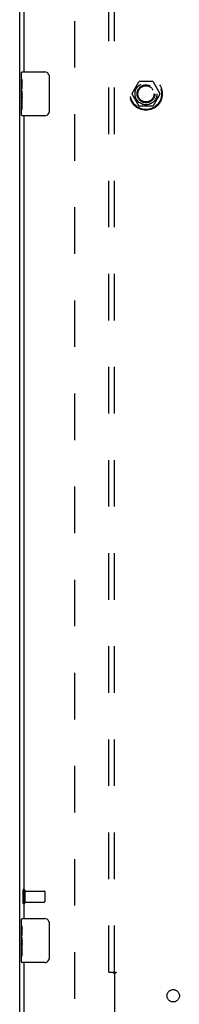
# Model space of a CAD drawing. Header units: inches. Extents: x 0 to 192, y 0 to 125.
# Tile 6 of 15: x 36.27 to 39.9, y 42.56 to 64.95. Entities that reach past the tile are written whole.
import ezdxf

# ---------------------------------------------------------------- set-up
doc = ezdxf.new("R2010")
doc.units = ezdxf.units.IN
doc.header["$LTSCALE"] = 10.584906
doc.header["$MEASUREMENT"] = 0
doc.linetypes.add('HIDDEN', pattern=[0.2, 0.1, -0.1])
doc.layers.get('0').update_dxf_attribs({"linetype": 'CONTINUOUS'})
for name, color, linetype in [('DEFAULT_2', 8, 'HIDDEN'), ('DOOR_ASSEMBLY_LEFT', 7, 'CONTINUOUS'), ('SUBPANEL', 7, 'CONTINUOUS')]:
    doc.layers.add(name, color=color, linetype=linetype)

msp = doc.modelspace()

# ---------------------------------------------------------------- linework, layer by layer
at = {"color": 3, "linetype": 'Continuous'}
msp.add_line((36.266, 39.339), (36.266, 87.189), dxfattribs=at)
at = {"layer": 'DEFAULT_2', "color": 8, "linetype": 'HIDDEN'}
for p, q in [((37.516, 86.089), (37.516, 40.439)), ((38.823, 63.269), (38.978, 63.536)), ((39.295, 63.541), (38.986, 63.541)), ((39.304, 63.536), (39.458, 63.269)), ((38.978, 62.991), (38.823, 63.259)), ((39.458, 63.259), (39.304, 62.991)), ((39.295, 62.986), (38.986, 62.986)), ((36.341, 45.156), (36.341, 44.872)), ((36.384, 45.156), (36.384, 44.872)), ((36.384, 45.138), (36.831, 45.138)), ((36.841, 45.128), (36.841, 44.9)), ((36.384, 44.89), (36.831, 44.89))]:
    msp.add_line(p, q, dxfattribs=at)
for radius in [0.372, 0.356, 0.204, 0.183]:
    msp.add_circle((39.141, 63.264), radius, dxfattribs=at)
for centre, radius, start, end in [((38.986, 63.531), 0.01, 90.0113, 149.988), ((39.295, 63.531), 0.01, 30.0108, 89.9876), ((38.832, 63.264), 0.01, 150.0117, 209.9873), ((39.45, 63.264), 0.01, 330.0117, 29.9873), ((38.986, 62.996), 0.01, 210.0108, 269.9876), ((39.295, 62.996), 0.01, 270.0113, 329.988), ((36.362, 45.156), 0.0215, 0, 180), ((36.831, 45.128), 0.01, 0, 90), ((36.362, 44.872), 0.0215, 180, 360), ((36.831, 44.9), 0.01, 270, 360)]:
    msp.add_arc(centre, radius, start, end, dxfattribs=at)
at = {"layer": 'DOOR_ASSEMBLY_LEFT', "color": 3, "linetype": 'Continuous'}
for p, q in [((36.37, 63.764), (36.37, 82.014)), ((36.37, 44.514), (36.37, 62.764)), ((36.37, 40.014), (36.37, 43.514))]:
    msp.add_line(p, q, dxfattribs=at)
at = {"layer": 'DOOR_ASSEMBLY_LEFT', "color": 7, "linetype": 'Continuous'}
for p, q in [((36.31, 63.605), (36.31, 63.749)), ((36.31, 63.349), (36.31, 63.602)), ((36.325, 63.764), (36.835, 63.764)), ((36.935, 63.664), (36.935, 62.864)), ((36.319, 63.547), (36.31, 63.547)), ((36.31, 63.379), (36.32, 63.379)), ((36.32, 63.379), (36.32, 63.536)), ((36.31, 62.779), (36.31, 63.347)), ((36.313, 63.316), (36.31, 63.316)), ((36.31, 63.185), (36.32, 63.185)), ((36.31, 63.149), (36.32, 63.149)), ((36.32, 63.196), (36.32, 63.248)), ((36.32, 62.918), (36.32, 63.149)), ((36.31, 63.086), (36.32, 63.086)), ((36.31, 62.918), (36.32, 62.918)), ((36.835, 62.764), (36.325, 62.764)), ((36.31, 44.355), (36.31, 44.499)), ((36.31, 44.099), (36.31, 44.352)), ((36.325, 44.514), (36.835, 44.514)), ((36.935, 44.414), (36.935, 43.614)), ((36.319, 44.297), (36.31, 44.297)), ((36.31, 44.129), (36.32, 44.129)), ((36.32, 44.129), (36.32, 44.286)), ((36.31, 43.529), (36.31, 44.097)), ((36.313, 44.066), (36.31, 44.066)), ((36.31, 43.935), (36.32, 43.935)), ((36.31, 43.899), (36.32, 43.899)), ((36.32, 43.946), (36.32, 43.998)), ((36.32, 43.668), (36.32, 43.899)), ((36.31, 43.836), (36.32, 43.836)), ((36.31, 43.668), (36.32, 43.668)), ((36.835, 43.514), (36.325, 43.514))]:
    msp.add_line(p, q, dxfattribs=at)
for points in [[(36.31, 63.605), (36.311, 63.602), (36.311, 63.597), (36.312, 63.592), (36.313, 63.586), (36.314, 63.579), (36.316, 63.571), (36.317, 63.563), (36.318, 63.554)], [(36.929, 63.7), (36.931, 63.694), (36.932, 63.689), (36.934, 63.683), (36.934, 63.677), (36.935, 63.67), (36.935, 63.664)], [(36.318, 63.554), (36.319, 63.545), (36.32, 63.536)], [(36.31, 63.349), (36.311, 63.342), (36.311, 63.334), (36.312, 63.326), (36.313, 63.317)], [(36.313, 63.317), (36.316, 63.29), (36.317, 63.281), (36.318, 63.273), (36.319, 63.264), (36.32, 63.256), (36.32, 63.248)], [(36.32, 63.196), (36.32, 63.189), (36.319, 63.183), (36.319, 63.177), (36.318, 63.171), (36.318, 63.165), (36.317, 63.16)], [(36.935, 62.864), (36.935, 62.858), (36.934, 62.851), (36.934, 62.845), (36.932, 62.839), (36.931, 62.834), (36.929, 62.828)], [(36.31, 44.355), (36.311, 44.352), (36.311, 44.347), (36.312, 44.342), (36.313, 44.336), (36.314, 44.329), (36.316, 44.321), (36.317, 44.313), (36.318, 44.304)], [(36.929, 44.45), (36.931, 44.444), (36.932, 44.439), (36.934, 44.433), (36.934, 44.427), (36.935, 44.42), (36.935, 44.414)], [(36.318, 44.304), (36.319, 44.295), (36.32, 44.286)], [(36.31, 44.099), (36.311, 44.092), (36.311, 44.084), (36.312, 44.076), (36.313, 44.067)], [(36.313, 44.067), (36.316, 44.04), (36.317, 44.031), (36.318, 44.023), (36.319, 44.014), (36.32, 44.006), (36.32, 43.998)], [(36.32, 43.946), (36.32, 43.939), (36.319, 43.933), (36.319, 43.927), (36.318, 43.921), (36.318, 43.915), (36.317, 43.91)], [(36.935, 43.614), (36.935, 43.608), (36.934, 43.601), (36.934, 43.595), (36.932, 43.589), (36.931, 43.584), (36.929, 43.578)]]:
    msp.add_lwpolyline(points, dxfattribs=at)
for centre, radius, start, end in [((36.325, 63.749), 0.015, 90, 180), ((36.835, 63.664), 0.1, 21.1999, 90), ((36.325, 62.779), 0.015, 180, 270), ((36.835, 62.864), 0.1, 270, 338.7946), ((36.325, 44.499), 0.015, 90, 180), ((36.835, 44.414), 0.1, 21.1999, 90), ((36.325, 43.529), 0.015, 180, 270), ((36.835, 43.614), 0.1, 270, 338.7946)]:
    msp.add_arc(centre, radius, start, end, dxfattribs=at)
for centre in [(36.51, 63.182), (36.51, 43.932)]:
    msp.add_ellipse(centre, major_axis=(0.2, 0), ratio=0.432808, start_param=3.141593, end_param=3.403409, dxfattribs=at)
at = {"layer": 'SUBPANEL', "color": 8, "linetype": 'HIDDEN'}
for p, q in [((38.297, 43.295), (38.297, 83.233)), ((38.422, 43.295), (38.422, 83.233)), ((38.297, 43.295), (38.384, 43.295)), ((38.384, 43.295), (38.463, 43.295)), ((38.403, 43.278), (38.41, 43.272)), ((38.422, 43.26), (38.422, 41.67)), ((38.442, 43.273), (38.435, 43.269))]:
    msp.add_line(p, q, dxfattribs=at)
for points in [[(38.384, 43.295), (38.386, 43.294), (38.388, 43.292), (38.39, 43.291), (38.392, 43.289), (38.394, 43.287), (38.395, 43.286), (38.397, 43.284), (38.399, 43.283), (38.4, 43.281), (38.402, 43.28), (38.403, 43.278)], [(38.41, 43.272), (38.412, 43.27), (38.414, 43.268), (38.415, 43.266), (38.417, 43.264), (38.419, 43.263), (38.421, 43.261), (38.422, 43.26)], [(38.435, 43.269), (38.433, 43.268), (38.431, 43.267), (38.429, 43.265), (38.427, 43.264), (38.425, 43.262), (38.424, 43.261), (38.422, 43.26)], [(38.463, 43.295), (38.462, 43.294), (38.462, 43.292), (38.461, 43.291), (38.46, 43.289), (38.459, 43.288), (38.458, 43.286), (38.457, 43.285), (38.456, 43.283), (38.454, 43.282), (38.453, 43.281), (38.451, 43.279), (38.449, 43.278), (38.448, 43.277), (38.446, 43.276), (38.444, 43.274), (38.442, 43.273)]]:
    msp.add_lwpolyline(points, dxfattribs=at)
for centre, radius in [((39.141, 63.264), 0.25), ((39.76, 42.758), 0.141)]:
    msp.add_circle(centre, radius, dxfattribs=at)

doc.saveas('drawing.dxf')
